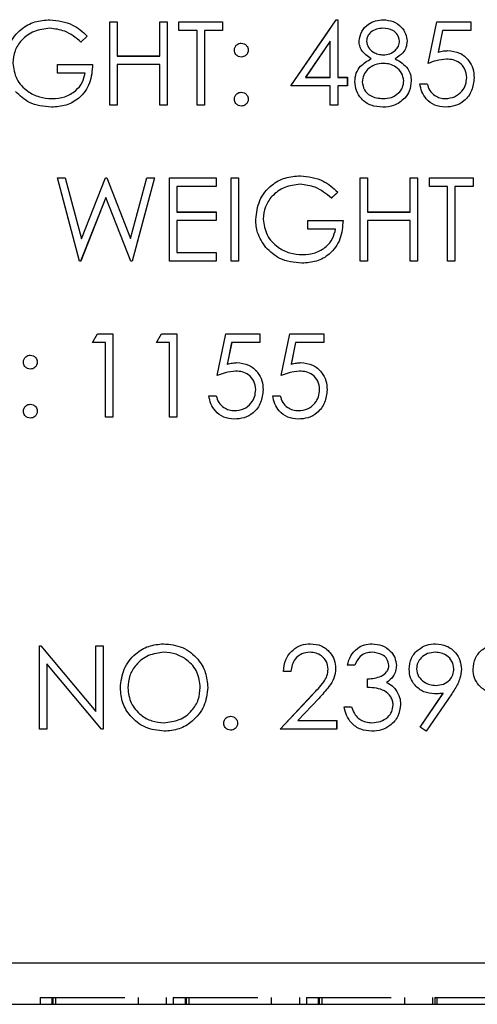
# Model space of a CAD drawing. Header units: inches. Extents: x 220 to 877, y 4 to 174.
# Tile 46 of 256: x 243.219 to 243.88, y 30.12 to 31.54. Entities that reach past the tile are written whole.
import ezdxf

# ---------------------------------------------------------------- set-up
doc = ezdxf.new("R2010")
doc.units = ezdxf.units.IN
doc.header["$LTSCALE"] = 0.5
doc.header["$MEASUREMENT"] = 0
doc.linetypes.add('HIDDEN', pattern=[0.225, 0.15, -0.075])
doc.layers.add('SID-M-H', color=4, linetype='HIDDEN')
doc.layers.add('SID-M-S', color=105, linetype='Continuous')

msp = doc.modelspace()

# ---------------------------------------------------------------- linework, layer by layer
at = {"layer": 'SID-M-H'}
for p, q in [((243.61072, 31.44403), (243.67623, 31.53941)), ((243.67623, 31.53941), (243.67842, 31.53941)), ((243.67842, 31.53941), (243.67842, 31.45633)), ((243.34919, 31.53633), (243.35996, 31.53633)), ((243.34919, 31.41633), (243.34919, 31.53633)), ((243.35996, 31.53633), (243.35996, 31.4871)), ((243.42149, 31.53633), (243.43226, 31.53633)), ((243.42149, 31.4871), (243.42149, 31.53633)), ((243.43226, 31.53633), (243.43226, 31.41633)), ((243.44919, 31.53633), (243.51226, 31.53633)), ((243.44919, 31.52403), (243.44919, 31.53633)), ((243.47534, 31.52403), (243.44919, 31.52403)), ((243.47534, 31.41633), (243.47534, 31.52403)), ((243.48611, 31.52403), (243.48611, 31.41633)), ((243.51226, 31.52403), (243.48611, 31.52403)), ((243.51226, 31.53633), (243.51226, 31.52403)), ((243.80919, 31.47633), (243.82149, 31.53633)), ((243.82149, 31.53633), (243.87072, 31.53633)), ((243.82991, 31.52403), (243.82344, 31.49246)), ((243.87072, 31.52403), (243.82991, 31.52403)), ((243.87072, 31.53633), (243.87072, 31.52403)), ((243.31688, 31.51585), (243.30765, 31.5071)), ((243.66765, 31.50845), (243.63188, 31.45633)), ((243.66765, 31.45633), (243.66765, 31.50845)), ((243.35996, 31.4871), (243.42149, 31.4871)), ((243.2738, 31.47479), (243.32457, 31.47479)), ((243.2738, 31.46249), (243.2738, 31.47479)), ((243.35996, 31.47479), (243.35996, 31.41633)), ((243.42149, 31.47479), (243.35996, 31.47479)), ((243.42149, 31.41633), (243.42149, 31.47479)), ((243.3138, 31.46249), (243.2738, 31.46249)), ((243.63188, 31.45633), (243.66765, 31.45633)), ((243.67842, 31.45633), (243.69226, 31.45633)), ((243.69226, 31.45633), (243.69226, 31.44403)), ((243.66765, 31.44403), (243.61072, 31.44403)), ((243.66765, 31.41633), (243.66765, 31.44403)), ((243.67842, 31.44403), (243.67842, 31.41633)), ((243.69226, 31.44403), (243.67842, 31.44403)), ((243.79688, 31.4471), (243.80765, 31.4471)), ((243.35996, 31.41633), (243.34919, 31.41633)), ((243.43226, 31.41633), (243.42149, 31.41633)), ((243.48611, 31.41633), (243.47534, 31.41633)), ((243.67842, 31.41633), (243.66765, 31.41633)), ((243.2738, 31.31133), (243.28493, 31.31133)), ((243.30572, 31.19133), (243.2738, 31.31133)), ((243.28493, 31.31133), (243.30842, 31.22333)), ((243.30842, 31.22333), (243.34334, 31.31133)), ((243.34334, 31.31133), (243.34491, 31.31133)), ((243.34491, 31.31133), (243.37919, 31.22393)), ((243.37919, 31.22393), (243.40279, 31.31133)), ((243.4138, 31.31133), (243.38145, 31.19133)), ((243.40279, 31.31133), (243.4138, 31.31133)), ((243.43534, 31.31133), (243.50303, 31.31133)), ((243.43534, 31.19133), (243.43534, 31.31133)), ((243.50303, 31.31133), (243.50303, 31.29903)), ((243.52457, 31.31133), (243.53534, 31.31133)), ((243.52457, 31.19133), (243.52457, 31.31133)), ((243.53534, 31.31133), (243.53534, 31.19133)), ((243.71072, 31.31133), (243.72149, 31.31133)), ((243.71072, 31.19133), (243.71072, 31.31133)), ((243.72149, 31.31133), (243.72149, 31.2621)), ((243.78303, 31.31133), (243.7938, 31.31133)), ((243.78303, 31.2621), (243.78303, 31.31133)), ((243.7938, 31.31133), (243.7938, 31.19133)), ((243.81072, 31.31133), (243.8738, 31.31133)), ((243.81072, 31.29903), (243.81072, 31.31133)), ((243.8738, 31.31133), (243.8738, 31.29903)), ((243.44611, 31.29903), (243.44611, 31.2621)), ((243.50303, 31.29903), (243.44611, 31.29903)), ((243.83688, 31.29903), (243.81072, 31.29903)), ((243.83688, 31.19133), (243.83688, 31.29903)), ((243.84765, 31.29903), (243.84765, 31.19133)), ((243.8738, 31.29903), (243.84765, 31.29903)), ((243.3438, 31.28311), (243.30726, 31.19133)), ((243.37991, 31.19133), (243.3438, 31.28311)), ((243.67842, 31.29085), (243.66919, 31.2821)), ((243.44611, 31.2621), (243.50303, 31.2621)), ((243.50303, 31.2621), (243.50303, 31.24979)), ((243.72149, 31.2621), (243.78303, 31.2621)), ((243.44611, 31.24979), (243.44611, 31.20364)), ((243.50303, 31.24979), (243.44611, 31.24979)), ((243.63534, 31.24979), (243.68611, 31.24979)), ((243.63534, 31.23749), (243.63534, 31.24979)), ((243.72149, 31.24979), (243.72149, 31.19133)), ((243.78303, 31.24979), (243.72149, 31.24979)), ((243.78303, 31.19133), (243.78303, 31.24979)), ((243.67534, 31.23749), (243.63534, 31.23749)), ((243.44611, 31.20364), (243.50303, 31.20364)), ((243.50303, 31.20364), (243.50303, 31.19133)), ((243.30726, 31.19133), (243.30572, 31.19133)), ((243.38145, 31.19133), (243.37991, 31.19133)), ((243.50303, 31.19133), (243.43534, 31.19133)), ((243.53534, 31.19133), (243.52457, 31.19133)), ((243.72149, 31.19133), (243.71072, 31.19133)), ((243.7938, 31.19133), (243.78303, 31.19133)), ((243.84765, 31.19133), (243.83688, 31.19133)), ((243.32457, 31.07403), (243.33161, 31.08633)), ((243.33161, 31.08633), (243.3538, 31.08633)), ((243.3538, 31.08633), (243.3538, 30.96633)), ((243.41688, 31.07403), (243.42392, 31.08633)), ((243.42392, 31.08633), (243.44611, 31.08633)), ((243.44611, 31.08633), (243.44611, 30.96633)), ((243.50457, 31.02633), (243.51688, 31.08633)), ((243.51688, 31.08633), (243.56611, 31.08633)), ((243.56611, 31.08633), (243.56611, 31.07403)), ((243.59688, 31.02633), (243.60919, 31.08633)), ((243.60919, 31.08633), (243.65842, 31.08633)), ((243.65842, 31.08633), (243.65842, 31.07403)), ((243.34303, 31.07403), (243.32457, 31.07403)), ((243.34303, 30.96633), (243.34303, 31.07403)), ((243.43534, 31.07403), (243.41688, 31.07403)), ((243.43534, 30.96633), (243.43534, 31.07403)), ((243.52529, 31.07403), (243.51883, 31.04246)), ((243.56611, 31.07403), (243.52529, 31.07403)), ((243.6176, 31.07403), (243.61113, 31.04246)), ((243.65842, 31.07403), (243.6176, 31.07403)), ((243.49226, 30.9971), (243.50303, 30.9971)), ((243.58457, 30.9971), (243.59534, 30.9971)), ((243.3538, 30.96633), (243.34303, 30.96633)), ((243.44611, 30.96633), (243.43534, 30.96633)), ((243.24765, 30.63633), (243.24991, 30.63633)), ((243.24765, 30.51633), (243.24765, 30.63633)), ((243.24991, 30.63633), (243.32919, 30.54189)), ((243.32919, 30.63633), (243.33996, 30.63633)), ((243.32919, 30.54189), (243.32919, 30.63633)), ((243.33996, 30.63633), (243.33996, 30.51633)), ((243.3375, 30.51633), (243.25842, 30.61056)), ((243.25842, 30.61056), (243.25842, 30.51633)), ((243.70303, 30.60864), (243.69226, 30.60864)), ((243.61072, 30.59941), (243.59996, 30.59941)), ((243.72149, 30.57633), (243.72149, 30.58864)), ((243.59534, 30.51633), (243.64188, 30.566)), ((243.65106, 30.56068), (243.62104, 30.52864)), ((243.7975, 30.51924), (243.83087, 30.56802)), ((243.84306, 30.56729), (243.80611, 30.51326)), ((243.68765, 30.54864), (243.69842, 30.54864)), ((243.25842, 30.51633), (243.24765, 30.51633)), ((243.33996, 30.51633), (243.3375, 30.51633)), ((243.67688, 30.51633), (243.59534, 30.51633)), ((243.62104, 30.52864), (243.67688, 30.52864)), ((243.67688, 30.52864), (243.67688, 30.51633)), ((243.80611, 30.51326), (243.7975, 30.51924)), ((243.24869, 30.12957), (243.26727, 30.12957)), ((243.24869, 30.12957), (243.24869, 30.11957)), ((243.26567, 30.12957), (243.26567, 30.11957)), ((243.26727, 30.12957), (243.27098, 30.12957)), ((243.26727, 30.12957), (243.26727, 30.11957)), ((243.27098, 30.12957), (243.43073, 30.12957)), ((243.27098, 30.12957), (243.27098, 30.11957)), ((243.39027, 30.12957), (243.39027, 30.11957)), ((243.43073, 30.12957), (243.43073, 30.11957)), ((243.441, 30.12957), (243.45958, 30.12957)), ((243.441, 30.12957), (243.441, 30.11957)), ((243.45797, 30.12957), (243.45797, 30.11957)), ((243.45958, 30.12957), (243.46328, 30.12957)), ((243.45958, 30.12957), (243.45958, 30.11957)), ((243.46328, 30.12957), (243.46328, 30.11957)), ((243.46328, 30.12957), (243.62304, 30.12957)), ((243.58257, 30.12957), (243.58257, 30.11957)), ((243.62304, 30.12957), (243.62304, 30.11957)), ((243.63331, 30.12957), (243.65188, 30.12957)), ((243.63331, 30.12957), (243.63331, 30.11957)), ((243.65028, 30.12957), (243.65028, 30.11957)), ((243.65188, 30.12957), (243.65559, 30.12957)), ((243.65188, 30.12957), (243.65188, 30.11957)), ((243.65559, 30.12957), (243.81535, 30.12957)), ((243.65559, 30.12957), (243.65559, 30.11957)), ((243.77488, 30.12957), (243.77488, 30.11957)), ((243.81535, 30.12957), (243.81535, 30.11957)), ((243.81855, 30.12957), (243.82141, 30.12957)), ((243.81855, 30.12957), (243.81855, 30.11957)), ((243.82141, 30.12957), (243.82141, 30.11957)), ((243.82141, 30.12957), (243.91471, 30.12957))]:
    msp.add_line(p, q, dxfattribs=at)
at = {"layer": 'SID-M-S'}
for p, q in [((243.61078, 31.44417), (243.67628, 31.53956)), ((243.67628, 31.53956), (243.67847, 31.53956)), ((243.67847, 31.53956), (243.67847, 31.45648)), ((243.34924, 31.53648), (243.36001, 31.53648)), ((243.34924, 31.41648), (243.34924, 31.53648)), ((243.36001, 31.53648), (243.36001, 31.48725)), ((243.42155, 31.53648), (243.43232, 31.53648)), ((243.42155, 31.48725), (243.42155, 31.53648)), ((243.43232, 31.53648), (243.43232, 31.41648)), ((243.44924, 31.53648), (243.51232, 31.53648)), ((243.44924, 31.52417), (243.44924, 31.53648)), ((243.47539, 31.52417), (243.44924, 31.52417)), ((243.47539, 31.41648), (243.47539, 31.52417)), ((243.48616, 31.52417), (243.48616, 31.41648)), ((243.51232, 31.52417), (243.48616, 31.52417)), ((243.51232, 31.53648), (243.51232, 31.52417)), ((243.80924, 31.47648), (243.82155, 31.53648)), ((243.82155, 31.53648), (243.87078, 31.53648)), ((243.82996, 31.52417), (243.82349, 31.49261)), ((243.87078, 31.52417), (243.82996, 31.52417)), ((243.87078, 31.53648), (243.87078, 31.52417)), ((243.31693, 31.516), (243.3077, 31.50725)), ((243.6677, 31.5086), (243.63193, 31.45648)), ((243.6677, 31.45648), (243.6677, 31.5086)), ((243.36001, 31.48725), (243.42155, 31.48725)), ((243.27385, 31.47494), (243.32462, 31.47494)), ((243.27385, 31.46263), (243.27385, 31.47494)), ((243.36001, 31.47494), (243.36001, 31.41648)), ((243.42155, 31.47494), (243.36001, 31.47494)), ((243.42155, 31.41648), (243.42155, 31.47494)), ((243.31385, 31.46263), (243.27385, 31.46263)), ((243.63193, 31.45648), (243.6677, 31.45648)), ((243.67847, 31.45648), (243.69232, 31.45648)), ((243.69232, 31.45648), (243.69232, 31.44417)), ((243.6677, 31.44417), (243.61078, 31.44417)), ((243.6677, 31.41648), (243.6677, 31.44417)), ((243.67847, 31.44417), (243.67847, 31.41648)), ((243.69232, 31.44417), (243.67847, 31.44417)), ((243.79693, 31.44725), (243.8077, 31.44725)), ((243.36001, 31.41648), (243.34924, 31.41648)), ((243.43232, 31.41648), (243.42155, 31.41648)), ((243.48616, 31.41648), (243.47539, 31.41648)), ((243.67847, 31.41648), (243.6677, 31.41648)), ((243.27385, 31.31148), (243.28498, 31.31148)), ((243.30578, 31.19148), (243.27385, 31.31148)), ((243.28498, 31.31148), (243.30847, 31.22347)), ((243.30847, 31.22347), (243.3434, 31.31148)), ((243.3434, 31.31148), (243.34496, 31.31148)), ((243.34496, 31.31148), (243.37924, 31.22408)), ((243.37924, 31.22408), (243.40284, 31.31148)), ((243.41385, 31.31148), (243.3815, 31.19148)), ((243.40284, 31.31148), (243.41385, 31.31148)), ((243.43539, 31.31148), (243.50309, 31.31148)), ((243.43539, 31.19148), (243.43539, 31.31148)), ((243.50309, 31.31148), (243.50309, 31.29917)), ((243.52462, 31.31148), (243.53539, 31.31148)), ((243.52462, 31.19148), (243.52462, 31.31148)), ((243.53539, 31.31148), (243.53539, 31.19148)), ((243.71078, 31.31148), (243.72155, 31.31148)), ((243.71078, 31.19148), (243.71078, 31.31148)), ((243.72155, 31.31148), (243.72155, 31.26225)), ((243.78309, 31.31148), (243.79385, 31.31148)), ((243.78309, 31.26225), (243.78309, 31.31148)), ((243.79385, 31.31148), (243.79385, 31.19148)), ((243.81078, 31.31148), (243.87385, 31.31148)), ((243.81078, 31.29917), (243.81078, 31.31148)), ((243.87385, 31.31148), (243.87385, 31.29917)), ((243.44616, 31.29917), (243.44616, 31.26225)), ((243.50309, 31.29917), (243.44616, 31.29917)), ((243.83693, 31.29917), (243.81078, 31.29917)), ((243.83693, 31.19148), (243.83693, 31.29917)), ((243.8477, 31.29917), (243.8477, 31.19148)), ((243.87385, 31.29917), (243.8477, 31.29917)), ((243.34385, 31.28326), (243.30732, 31.19148)), ((243.37996, 31.19148), (243.34385, 31.28326)), ((243.67847, 31.291), (243.66924, 31.28225)), ((243.44616, 31.26225), (243.50309, 31.26225)), ((243.50309, 31.26225), (243.50309, 31.24994)), ((243.72155, 31.26225), (243.78309, 31.26225)), ((243.44616, 31.24994), (243.44616, 31.20379)), ((243.50309, 31.24994), (243.44616, 31.24994)), ((243.63539, 31.24994), (243.68616, 31.24994)), ((243.63539, 31.23763), (243.63539, 31.24994)), ((243.72155, 31.24994), (243.72155, 31.19148)), ((243.78309, 31.24994), (243.72155, 31.24994)), ((243.78309, 31.19148), (243.78309, 31.24994)), ((243.67539, 31.23763), (243.63539, 31.23763)), ((243.44616, 31.20379), (243.50309, 31.20379)), ((243.50309, 31.20379), (243.50309, 31.19148)), ((243.30732, 31.19148), (243.30578, 31.19148)), ((243.3815, 31.19148), (243.37996, 31.19148)), ((243.50309, 31.19148), (243.43539, 31.19148)), ((243.53539, 31.19148), (243.52462, 31.19148)), ((243.72155, 31.19148), (243.71078, 31.19148)), ((243.79385, 31.19148), (243.78309, 31.19148)), ((243.8477, 31.19148), (243.83693, 31.19148)), ((243.32462, 31.07417), (243.33167, 31.08648)), ((243.33167, 31.08648), (243.35385, 31.08648)), ((243.35385, 31.08648), (243.35385, 30.96648)), ((243.41693, 31.07417), (243.42397, 31.08648)), ((243.42397, 31.08648), (243.44616, 31.08648)), ((243.44616, 31.08648), (243.44616, 30.96648)), ((243.50462, 31.02648), (243.51693, 31.08648)), ((243.51693, 31.08648), (243.56616, 31.08648)), ((243.56616, 31.08648), (243.56616, 31.07417)), ((243.59693, 31.02648), (243.60924, 31.08648)), ((243.60924, 31.08648), (243.65847, 31.08648)), ((243.65847, 31.08648), (243.65847, 31.07417)), ((243.34309, 31.07417), (243.32462, 31.07417)), ((243.34309, 30.96648), (243.34309, 31.07417)), ((243.43539, 31.07417), (243.41693, 31.07417)), ((243.43539, 30.96648), (243.43539, 31.07417)), ((243.52534, 31.07417), (243.51888, 31.04261)), ((243.56616, 31.07417), (243.52534, 31.07417)), ((243.61765, 31.07417), (243.61119, 31.04261)), ((243.65847, 31.07417), (243.61765, 31.07417)), ((243.49232, 30.99725), (243.50309, 30.99725)), ((243.58462, 30.99725), (243.59539, 30.99725)), ((243.35385, 30.96648), (243.34309, 30.96648)), ((243.44616, 30.96648), (243.43539, 30.96648)), ((243.2477, 30.63648), (243.24996, 30.63648)), ((243.2477, 30.51648), (243.2477, 30.63648)), ((243.24996, 30.63648), (243.32924, 30.54203)), ((243.32924, 30.63648), (243.34001, 30.63648)), ((243.32924, 30.54203), (243.32924, 30.63648)), ((243.34001, 30.63648), (243.34001, 30.51648)), ((243.33756, 30.51648), (243.25847, 30.61071)), ((243.25847, 30.61071), (243.25847, 30.51648)), ((243.70309, 30.60879), (243.69232, 30.60879)), ((243.61078, 30.59956), (243.60001, 30.59956)), ((243.72155, 30.57648), (243.72155, 30.58879)), ((243.59539, 30.51648), (243.64193, 30.56614)), ((243.65111, 30.56083), (243.62109, 30.52879)), ((243.79756, 30.51939), (243.83092, 30.56816)), ((243.84311, 30.56744), (243.80616, 30.5134)), ((243.6877, 30.54879), (243.69847, 30.54879)), ((243.25847, 30.51648), (243.2477, 30.51648)), ((243.34001, 30.51648), (243.33756, 30.51648)), ((243.67693, 30.51648), (243.59539, 30.51648)), ((243.62109, 30.52879), (243.67693, 30.52879)), ((243.67693, 30.52879), (243.67693, 30.51648)), ((243.80616, 30.5134), (243.79756, 30.51939)), ((224.04957, 30.17957), (257.54957, 30.17957)), ((242.04957, 30.11957), (245.04957, 30.11957))]:
    msp.add_line(p, q, dxfattribs=at)
for points, knots in [([(243.19847, 31.47653), (243.19965, 31.48593), (243.20202, 31.50474), (243.21928, 31.52584), (243.2408, 31.53777), (243.25561, 31.53896), (243.26301, 31.53956)], [0, 0, 0, 0, 0.2795897, 0.5590718, 0.7794111, 1, 1, 1, 1]), ([(243.26301, 31.53956), (243.27443, 31.53813), (243.29488, 31.53559), (243.31018, 31.522), (243.31693, 31.516)], [0, 0, 0, 0, 0.558579, 1, 1, 1, 1]), ([(243.70924, 31.50876), (243.71009, 31.51357), (243.71179, 31.52319), (243.7217, 31.53316), (243.733, 31.53864), (243.7406, 31.53925), (243.74441, 31.53956)], [0, 0, 0, 0, 0.27880576, 0.55845725, 0.77915951, 1, 1, 1, 1]), ([(243.74441, 31.53956), (243.74919, 31.53903), (243.75876, 31.53798), (243.76998, 31.53006), (243.77709, 31.51969), (243.77801, 31.51218), (243.77847, 31.50843)], [0, 0, 0, 0, 0.2799289, 0.5596229, 0.7799456, 1, 1, 1, 1]), ([(243.26265, 31.52725), (243.25506, 31.52632), (243.23988, 31.52448), (243.22216, 31.51167), (243.21126, 31.49492), (243.20991, 31.48298), (243.20924, 31.47701)], [0, 0, 0, 0, 0.2798474, 0.5595549, 0.7798473, 1, 1, 1, 1]), ([(243.3077, 31.50725), (243.30028, 31.51335), (243.28703, 31.52425), (243.2701, 31.52633), (243.26265, 31.52725)], [0, 0, 0, 0, 0.5598397, 1, 1, 1, 1]), ([(243.74381, 31.52725), (243.74065, 31.52704), (243.73436, 31.52661), (243.72663, 31.52218), (243.72102, 31.51602), (243.72035, 31.51107), (243.72001, 31.5086)], [0, 0, 0, 0, 0.2806507, 0.5605655, 0.7806204, 1, 1, 1, 1]), ([(243.7677, 31.50884), (243.76706, 31.51192), (243.76577, 31.51811), (243.75693, 31.52608), (243.74878, 31.5268), (243.74381, 31.52725)], [0, 0, 0, 0, 0.2789711, 0.5599188, 1, 1, 1, 1]), ([(243.52924, 31.49571), (243.52942, 31.49718), (243.52979, 31.50012), (243.5325, 31.50338), (243.53577, 31.50539), (243.53808, 31.5056), (243.53924, 31.50571)], [0, 0, 0, 0, 0.2795852, 0.5594544, 0.7796968, 1, 1, 1, 1]), ([(243.53924, 31.48571), (243.53776, 31.48588), (243.53481, 31.48623), (243.53155, 31.48896), (243.52954, 31.49223), (243.52934, 31.49455), (243.52924, 31.49571)], [0, 0, 0, 0, 0.2796468, 0.5592988, 0.77961483, 1, 1, 1, 1]), ([(243.53924, 31.50571), (243.54072, 31.50554), (243.54368, 31.50521), (243.54691, 31.50245), (243.54896, 31.4992), (243.54915, 31.49687), (243.54924, 31.49571)], [0, 0, 0, 0, 0.2796016, 0.559212, 0.7794752, 1, 1, 1, 1]), ([(243.54924, 31.49571), (243.54907, 31.49423), (243.54874, 31.49127), (243.54599, 31.48803), (243.54272, 31.486), (243.5404, 31.48581), (243.53924, 31.48571)], [0, 0, 0, 0, 0.2795175, 0.5593264, 0.7795441, 1, 1, 1, 1]), ([(243.72676, 31.48333), (243.72161, 31.48675), (243.71442, 31.49152), (243.70985, 31.50161), (243.70944, 31.50638), (243.70924, 31.50876)], [0, 0, 0, 0, 0.5577522, 0.7789324, 1, 1, 1, 1]), ([(243.72001, 31.5086), (243.72068, 31.50542), (243.72203, 31.49903), (243.72916, 31.49299), (243.73663, 31.48934), (243.7417, 31.48897), (243.74424, 31.48879)], [0, 0, 0, 0, 0.2777214, 0.5582236, 0.7790716, 1, 1, 1, 1]), ([(243.74424, 31.48879), (243.74742, 31.48913), (243.75378, 31.4898), (243.76149, 31.49467), (243.76653, 31.50138), (243.76731, 31.50635), (243.7677, 31.50884)], [0, 0, 0, 0, 0.28023702, 0.56014541, 0.78043479, 1, 1, 1, 1]), ([(243.77847, 31.50843), (243.7782, 31.50543), (243.77766, 31.49945), (243.77197, 31.48999), (243.76542, 31.48586), (243.76143, 31.48333)], [0, 0, 0, 0, 0.2801589, 0.560243, 1, 1, 1, 1]), ([(243.70309, 31.45045), (243.70348, 31.45445), (243.70427, 31.46247), (243.71233, 31.47491), (243.72129, 31.48014), (243.72676, 31.48333)], [0, 0, 0, 0, 0.2799866, 0.5599013, 1, 1, 1, 1]), ([(243.76143, 31.48333), (243.76823, 31.47921), (243.77772, 31.47346), (243.78393, 31.46062), (243.78439, 31.45449), (243.78462, 31.45143)], [0, 0, 0, 0, 0.55827137, 0.77908878, 1, 1, 1, 1]), ([(243.83568, 31.48263), (243.8306, 31.48211), (243.82151, 31.48117), (243.81299, 31.47791), (243.80924, 31.47648)], [0, 0, 0, 0, 0.55941616, 1, 1, 1, 1]), ([(243.82349, 31.49261), (243.82609, 31.49332), (243.83072, 31.4946), (243.83552, 31.49484), (243.83763, 31.49494)], [0, 0, 0, 0, 0.5600642, 1, 1, 1, 1]), ([(243.86462, 31.45614), (243.86418, 31.4603), (243.86329, 31.46859), (243.85521, 31.4776), (243.84543, 31.48207), (243.83893, 31.48245), (243.83568, 31.48263)], [0, 0, 0, 0, 0.279539, 0.5586168, 0.7790473, 1, 1, 1, 1]), ([(243.83763, 31.49494), (243.84337, 31.49433), (243.85484, 31.49312), (243.86745, 31.48231), (243.87448, 31.46918), (243.87509, 31.46019), (243.87539, 31.45569)], [0, 0, 0, 0, 0.2796881, 0.5590255, 0.7792916, 1, 1, 1, 1]), ([(243.20924, 31.47701), (243.21047, 31.46908), (243.21292, 31.4532), (243.22885, 31.43643), (243.24735, 31.4272), (243.25986, 31.42621), (243.26611, 31.42571)], [0, 0, 0, 0, 0.2790614, 0.5585842, 0.7792365, 1, 1, 1, 1]), ([(243.32462, 31.47494), (243.32388, 31.46588), (243.32241, 31.4478), (243.30723, 31.4264), (243.28649, 31.41486), (243.27229, 31.41389), (243.26518, 31.4134)], [0, 0, 0, 0, 0.2803512, 0.5593674, 0.7793709, 1, 1, 1, 1]), ([(243.7445, 31.47648), (243.74029, 31.47612), (243.73186, 31.4754), (243.72193, 31.46869), (243.71507, 31.46), (243.71426, 31.45339), (243.71385, 31.45009)], [0, 0, 0, 0, 0.2802829, 0.5601377, 0.7802983, 1, 1, 1, 1]), ([(243.77385, 31.45122), (243.77315, 31.4552), (243.77174, 31.46319), (243.76322, 31.47111), (243.75397, 31.47581), (243.74766, 31.47626), (243.7445, 31.47648)], [0, 0, 0, 0, 0.2783033, 0.5585094, 0.7791463, 1, 1, 1, 1]), ([(243.26611, 31.42571), (243.27231, 31.42618), (243.28468, 31.42713), (243.29988, 31.43606), (243.31041, 31.44839), (243.31271, 31.45789), (243.31385, 31.46263)], [0, 0, 0, 0, 0.2802537, 0.5599124, 0.7799408, 1, 1, 1, 1]), ([(243.87539, 31.45569), (243.87469, 31.44946), (243.87329, 31.43702), (243.86251, 31.42255), (243.84825, 31.41452), (243.83845, 31.41378), (243.83354, 31.4134)], [0, 0, 0, 0, 0.2798641, 0.559271, 0.7794235, 1, 1, 1, 1]), ([(243.83417, 31.42571), (243.83866, 31.42624), (243.84766, 31.42729), (243.85768, 31.4355), (243.86378, 31.44553), (243.86434, 31.4526), (243.86462, 31.45614)], [0, 0, 0, 0, 0.279617, 0.5593571, 0.7795592, 1, 1, 1, 1]), ([(243.74369, 31.4134), (243.73788, 31.41377), (243.7263, 31.41449), (243.71278, 31.42422), (243.70463, 31.4369), (243.7036, 31.44593), (243.70309, 31.45045)], [0, 0, 0, 0, 0.2805448, 0.5592692, 0.7798157, 1, 1, 1, 1]), ([(243.71385, 31.45009), (243.71453, 31.44608), (243.71588, 31.43807), (243.72698, 31.4275), (243.73743, 31.42639), (243.74381, 31.42571)], [0, 0, 0, 0, 0.2798334, 0.5601982, 1, 1, 1, 1]), ([(243.74381, 31.42571), (243.74794, 31.42599), (243.75619, 31.42656), (243.76614, 31.43286), (243.77269, 31.44151), (243.77347, 31.44798), (243.77385, 31.45122)], [0, 0, 0, 0, 0.2806017, 0.5599618, 0.7801797, 1, 1, 1, 1]), ([(243.78462, 31.45143), (243.78414, 31.44632), (243.78328, 31.43719), (243.7779, 31.42982), (243.77554, 31.42658)], [0, 0, 0, 0, 0.559346, 1, 1, 1, 1]), ([(243.83354, 31.4134), (243.8284, 31.41393), (243.81811, 31.41498), (243.80648, 31.42416), (243.79929, 31.43536), (243.79772, 31.44328), (243.79693, 31.44725)], [0, 0, 0, 0, 0.2796245, 0.5590192, 0.7793803, 1, 1, 1, 1]), ([(243.8077, 31.44725), (243.80863, 31.44386), (243.81048, 31.43709), (243.81781, 31.43023), (243.82598, 31.42641), (243.83144, 31.42594), (243.83417, 31.42571)], [0, 0, 0, 0, 0.2800502, 0.5591657, 0.7795831, 1, 1, 1, 1]), ([(243.26518, 31.4134), (243.25397, 31.41442), (243.23394, 31.41625), (243.21953, 31.43003), (243.21318, 31.4361)], [0, 0, 0, 0, 0.5596174, 1, 1, 1, 1]), ([(243.52924, 31.42494), (243.52941, 31.42642), (243.52977, 31.42937), (243.53248, 31.43263), (243.53576, 31.43464), (243.53808, 31.43484), (243.53924, 31.43494)], [0, 0, 0, 0, 0.2795762, 0.5592837, 0.7795524, 1, 1, 1, 1]), ([(243.53924, 31.41494), (243.53777, 31.41512), (243.53483, 31.41549), (243.53157, 31.4182), (243.52956, 31.42147), (243.52935, 31.42378), (243.52924, 31.42494)], [0, 0, 0, 0, 0.2795812, 0.5591432, 0.7795754, 1, 1, 1, 1]), ([(243.53924, 31.43494), (243.54072, 31.43477), (243.54368, 31.43444), (243.54691, 31.43169), (243.54896, 31.42843), (243.54915, 31.4261), (243.54924, 31.42494)], [0, 0, 0, 0, 0.2796016, 0.559212, 0.7794752, 1, 1, 1, 1]), ([(243.54924, 31.42494), (243.54906, 31.42347), (243.54872, 31.42052), (243.54598, 31.41727), (243.54271, 31.41525), (243.5404, 31.41505), (243.53924, 31.41494)], [0, 0, 0, 0, 0.2794691, 0.5593578, 0.7796739, 1, 1, 1, 1]), ([(243.77554, 31.42658), (243.77036, 31.42218), (243.76108, 31.4143), (243.74902, 31.41368), (243.74369, 31.4134)], [0, 0, 0, 0, 0.5577579, 1, 1, 1, 1]), ([(243.56001, 31.25153), (243.56119, 31.26093), (243.56356, 31.27974), (243.58082, 31.30084), (243.60234, 31.31277), (243.61715, 31.31396), (243.62455, 31.31456)], [0, 0, 0, 0, 0.2795897, 0.5590718, 0.7794111, 1, 1, 1, 1]), ([(243.62455, 31.31456), (243.63597, 31.31313), (243.65642, 31.31059), (243.67172, 31.297), (243.67847, 31.291)], [0, 0, 0, 0, 0.558579, 1, 1, 1, 1]), ([(243.62419, 31.30225), (243.6166, 31.30132), (243.60142, 31.29948), (243.5837, 31.28667), (243.5728, 31.26992), (243.57145, 31.25798), (243.57078, 31.25201)], [0, 0, 0, 0, 0.2798474, 0.5595549, 0.7798473, 1, 1, 1, 1]), ([(243.66924, 31.28225), (243.66182, 31.28835), (243.64857, 31.29925), (243.63164, 31.30133), (243.62419, 31.30225)], [0, 0, 0, 0, 0.5598397, 1, 1, 1, 1]), ([(243.57472, 31.2111), (243.56998, 31.21796), (243.56151, 31.23022), (243.56047, 31.24501), (243.56001, 31.25153)], [0, 0, 0, 0, 0.5593165, 1, 1, 1, 1]), ([(243.57078, 31.25201), (243.57201, 31.24408), (243.57446, 31.2282), (243.59039, 31.21143), (243.60889, 31.2022), (243.6214, 31.20121), (243.62765, 31.20071)], [0, 0, 0, 0, 0.2790614, 0.5585842, 0.7792365, 1, 1, 1, 1]), ([(243.68616, 31.24994), (243.68542, 31.24088), (243.68395, 31.2228), (243.66876, 31.2014), (243.64802, 31.18986), (243.63382, 31.18889), (243.62672, 31.1884)], [0, 0, 0, 0, 0.2803512, 0.5593674, 0.7793709, 1, 1, 1, 1]), ([(243.62765, 31.20071), (243.63384, 31.20118), (243.64621, 31.20213), (243.66142, 31.21106), (243.67195, 31.22339), (243.67425, 31.23289), (243.67539, 31.23763)], [0, 0, 0, 0, 0.2802537, 0.5599124, 0.7799408, 1, 1, 1, 1]), ([(243.62672, 31.1884), (243.61551, 31.18942), (243.59548, 31.19125), (243.58107, 31.20503), (243.57472, 31.2111)], [0, 0, 0, 0, 0.5596174, 1, 1, 1, 1]), ([(243.22462, 31.04571), (243.22481, 31.04718), (243.22517, 31.05012), (243.22789, 31.05338), (243.23116, 31.05539), (243.23347, 31.0556), (243.23462, 31.05571)], [0, 0, 0, 0, 0.2795852, 0.5594544, 0.7796968, 1, 1, 1, 1]), ([(243.23462, 31.05571), (243.2361, 31.05554), (243.23906, 31.05521), (243.24229, 31.05245), (243.24435, 31.0492), (243.24453, 31.04687), (243.24462, 31.04571)], [0, 0, 0, 0, 0.2796016, 0.559212, 0.7794752, 1, 1, 1, 1]), ([(243.23462, 31.03571), (243.23315, 31.03588), (243.2302, 31.03623), (243.22694, 31.03896), (243.22493, 31.04223), (243.22473, 31.04455), (243.22462, 31.04571)], [0, 0, 0, 0, 0.2796468, 0.5592988, 0.7796148, 1, 1, 1, 1]), ([(243.24462, 31.04571), (243.24446, 31.04423), (243.24413, 31.04127), (243.24138, 31.03803), (243.23811, 31.036), (243.23579, 31.03581), (243.23462, 31.03571)], [0, 0, 0, 0, 0.2795175, 0.5593264, 0.7795441, 1, 1, 1, 1]), ([(243.51888, 31.04261), (243.52147, 31.04332), (243.52611, 31.0446), (243.5309, 31.04484), (243.53301, 31.04494)], [0, 0, 0, 0, 0.5600642, 1, 1, 1, 1]), ([(243.53301, 31.04494), (243.53875, 31.04433), (243.55022, 31.04312), (243.56284, 31.03231), (243.56986, 31.01918), (243.57047, 31.01019), (243.57078, 31.00569)], [0, 0, 0, 0, 0.2796881, 0.5590255, 0.7792916, 1, 1, 1, 1]), ([(243.61119, 31.04261), (243.61378, 31.04332), (243.61842, 31.0446), (243.62321, 31.04484), (243.62532, 31.04494)], [0, 0, 0, 0, 0.5600642, 1, 1, 1, 1]), ([(243.62532, 31.04494), (243.63106, 31.04433), (243.64253, 31.04312), (243.65515, 31.03231), (243.66217, 31.01918), (243.66278, 31.01019), (243.66309, 31.00569)], [0, 0, 0, 0, 0.2796881, 0.5590255, 0.7792916, 1, 1, 1, 1]), ([(243.53107, 31.03263), (243.52598, 31.03211), (243.5169, 31.03117), (243.50838, 31.02791), (243.50462, 31.02648)], [0, 0, 0, 0, 0.55941616, 1, 1, 1, 1]), ([(243.56001, 31.00614), (243.55956, 31.0103), (243.55868, 31.01859), (243.55059, 31.0276), (243.54081, 31.03207), (243.53432, 31.03245), (243.53107, 31.03263)], [0, 0, 0, 0, 0.279539, 0.5586168, 0.7790473, 1, 1, 1, 1]), ([(243.62337, 31.03263), (243.61829, 31.03211), (243.60921, 31.03117), (243.60069, 31.02791), (243.59693, 31.02648)], [0, 0, 0, 0, 0.55941616, 1, 1, 1, 1]), ([(243.65232, 31.00614), (243.65187, 31.0103), (243.65098, 31.01859), (243.6429, 31.0276), (243.63312, 31.03207), (243.62662, 31.03245), (243.62337, 31.03263)], [0, 0, 0, 0, 0.279539, 0.5586168, 0.7790473, 1, 1, 1, 1]), ([(243.57078, 31.00569), (243.57007, 30.99946), (243.56867, 30.98702), (243.55789, 30.97255), (243.54363, 30.96452), (243.53383, 30.96378), (243.52893, 30.9634)], [0, 0, 0, 0, 0.27986414, 0.55927095, 0.77942351, 1, 1, 1, 1]), ([(243.52955, 30.97571), (243.53405, 30.97624), (243.54304, 30.97729), (243.55306, 30.9855), (243.55916, 30.99553), (243.55973, 31.0026), (243.56001, 31.00614)], [0, 0, 0, 0, 0.279617, 0.5593571, 0.7795592, 1, 1, 1, 1]), ([(243.66309, 31.00569), (243.66238, 30.99946), (243.66098, 30.98702), (243.6502, 30.97255), (243.63594, 30.96452), (243.62614, 30.96378), (243.62123, 30.9634)], [0, 0, 0, 0, 0.2798641, 0.559271, 0.7794235, 1, 1, 1, 1]), ([(243.62186, 30.97571), (243.62635, 30.97624), (243.63535, 30.97729), (243.64537, 30.9855), (243.65147, 30.99553), (243.65203, 31.0026), (243.65232, 31.00614)], [0, 0, 0, 0, 0.279617, 0.5593571, 0.7795592, 1, 1, 1, 1]), ([(243.22462, 30.97494), (243.2248, 30.97642), (243.22515, 30.97937), (243.22786, 30.98263), (243.23115, 30.98464), (243.23346, 30.98484), (243.23462, 30.98494)], [0, 0, 0, 0, 0.2795762, 0.5592837, 0.7795524, 1, 1, 1, 1]), ([(243.23462, 30.98494), (243.2361, 30.98477), (243.23906, 30.98444), (243.24229, 30.98169), (243.24435, 30.97843), (243.24453, 30.9761), (243.24462, 30.97494)], [0, 0, 0, 0, 0.2796016, 0.559212, 0.7794752, 1, 1, 1, 1]), ([(243.52893, 30.9634), (243.52378, 30.96393), (243.5135, 30.96498), (243.50187, 30.97416), (243.49467, 30.98536), (243.4931, 30.99328), (243.49232, 30.99725)], [0, 0, 0, 0, 0.2796245, 0.5590192, 0.7793803, 1, 1, 1, 1]), ([(243.50309, 30.99725), (243.50401, 30.99386), (243.50587, 30.98709), (243.5132, 30.98023), (243.52136, 30.97641), (243.52682, 30.97594), (243.52955, 30.97571)], [0, 0, 0, 0, 0.2800502, 0.5591657, 0.7795831, 1, 1, 1, 1]), ([(243.62123, 30.9634), (243.61609, 30.96393), (243.60581, 30.96498), (243.59418, 30.97416), (243.58698, 30.98536), (243.58541, 30.99328), (243.58462, 30.99725)], [0, 0, 0, 0, 0.2796245, 0.5590192, 0.7793803, 1, 1, 1, 1]), ([(243.59539, 30.99725), (243.59632, 30.99386), (243.59817, 30.98709), (243.60551, 30.98023), (243.61367, 30.97641), (243.61913, 30.97594), (243.62186, 30.97571)], [0, 0, 0, 0, 0.2800502, 0.5591657, 0.7795831, 1, 1, 1, 1]), ([(243.23462, 30.96494), (243.23315, 30.96512), (243.23021, 30.96549), (243.22696, 30.9682), (243.22495, 30.97147), (243.22473, 30.97378), (243.22462, 30.97494)], [0, 0, 0, 0, 0.2795812, 0.5591432, 0.7795754, 1, 1, 1, 1]), ([(243.24462, 30.97494), (243.24445, 30.97347), (243.2441, 30.97052), (243.24137, 30.96727), (243.2381, 30.96525), (243.23578, 30.96505), (243.23462, 30.96494)], [0, 0, 0, 0, 0.27946914, 0.55935777, 0.77967393, 1, 1, 1, 1]), ([(243.36462, 30.57595), (243.36573, 30.58521), (243.36795, 30.60372), (243.38437, 30.62481), (243.4051, 30.63738), (243.41966, 30.63883), (243.42693, 30.63956)], [0, 0, 0, 0, 0.279731, 0.5593268, 0.7796805, 1, 1, 1, 1]), ([(243.42693, 30.63956), (243.43633, 30.63857), (243.45514, 30.6366), (243.47616, 30.61957), (243.48893, 30.59866), (243.49016, 30.58391), (243.49078, 30.57653)], [0, 0, 0, 0, 0.2797673, 0.5593585, 0.7795711, 1, 1, 1, 1]), ([(243.60001, 30.59956), (243.60071, 30.60539), (243.6021, 30.61705), (243.61234, 30.63038), (243.62537, 30.63838), (243.63455, 30.63916), (243.63914, 30.63956)], [0, 0, 0, 0, 0.2800291, 0.5595146, 0.7796675, 1, 1, 1, 1]), ([(243.63914, 30.63956), (243.64449, 30.63906), (243.65518, 30.63806), (243.66706, 30.62829), (243.67426, 30.61643), (243.67501, 30.60807), (243.67539, 30.60388)], [0, 0, 0, 0, 0.2798903, 0.5592237, 0.7795824, 1, 1, 1, 1]), ([(243.69232, 30.60879), (243.6937, 30.6134), (243.69646, 30.62262), (243.70563, 30.63282), (243.71672, 30.63868), (243.72427, 30.63926), (243.72804, 30.63956)], [0, 0, 0, 0, 0.2802877, 0.5596797, 0.7797465, 1, 1, 1, 1]), ([(243.72804, 30.63956), (243.7329, 30.63903), (243.74261, 30.63799), (243.75423, 30.63028), (243.76161, 30.61982), (243.76259, 30.61219), (243.76309, 30.60838)], [0, 0, 0, 0, 0.280085, 0.5598683, 0.7800992, 1, 1, 1, 1]), ([(243.78155, 30.6028), (243.7822, 30.60834), (243.78351, 30.61943), (243.79411, 30.63147), (243.80673, 30.63835), (243.81541, 30.63916), (243.81974, 30.63956)], [0, 0, 0, 0, 0.2795384, 0.558851, 0.7794523, 1, 1, 1, 1]), ([(243.81974, 30.63956), (243.8252, 30.63891), (243.8361, 30.63763), (243.84847, 30.62784), (243.85563, 30.61552), (243.8565, 30.60696), (243.85693, 30.60268)], [0, 0, 0, 0, 0.2797299, 0.5591633, 0.7796116, 1, 1, 1, 1]), ([(243.87385, 30.6028), (243.87451, 30.60834), (243.87582, 30.61943), (243.88642, 30.63147), (243.89904, 30.63835), (243.90771, 30.63916), (243.91205, 30.63956)], [0, 0, 0, 0, 0.2795384, 0.558851, 0.7794523, 1, 1, 1, 1]), ([(243.42746, 30.62725), (243.41989, 30.62627), (243.40473, 30.6243), (243.3874, 30.61093), (243.37703, 30.59393), (243.37594, 30.58198), (243.37539, 30.576)], [0, 0, 0, 0, 0.2796271, 0.5593495, 0.7796302, 1, 1, 1, 1]), ([(243.48001, 30.57655), (243.47909, 30.58417), (243.47724, 30.59941), (243.46264, 30.61593), (243.44535, 30.62549), (243.43342, 30.62666), (243.42746, 30.62725)], [0, 0, 0, 0, 0.279468, 0.5588703, 0.7795158, 1, 1, 1, 1]), ([(243.63859, 30.62725), (243.63449, 30.62683), (243.6263, 30.62599), (243.61704, 30.61851), (243.61205, 30.60912), (243.6112, 30.60275), (243.61078, 30.59956)], [0, 0, 0, 0, 0.2796987, 0.5588466, 0.7791762, 1, 1, 1, 1]), ([(243.66462, 30.60292), (243.66412, 30.60663), (243.66311, 30.61406), (243.65578, 30.62192), (243.64735, 30.62658), (243.64151, 30.62703), (243.63859, 30.62725)], [0, 0, 0, 0, 0.2791258, 0.5589784, 0.77935, 1, 1, 1, 1]), ([(243.72818, 30.62725), (243.72506, 30.627), (243.71883, 30.62651), (243.70891, 30.6205), (243.70529, 30.61323), (243.70309, 30.60879)], [0, 0, 0, 0, 0.28063596, 0.56036441, 1, 1, 1, 1]), ([(243.75232, 30.60843), (243.75171, 30.61157), (243.75049, 30.61788), (243.7413, 30.62565), (243.73315, 30.62664), (243.72818, 30.62725)], [0, 0, 0, 0, 0.278859, 0.5600742, 1, 1, 1, 1]), ([(243.81919, 30.62725), (243.81545, 30.62689), (243.80797, 30.62616), (243.79917, 30.62011), (243.79328, 30.61223), (243.79264, 30.60634), (243.79232, 30.6034)], [0, 0, 0, 0, 0.2800921, 0.5600105, 0.7801305, 1, 1, 1, 1]), ([(243.84616, 30.6034), (243.8456, 30.60715), (243.84449, 30.61465), (243.83667, 30.62223), (243.82803, 30.62663), (243.82214, 30.62704), (243.81919, 30.62725)], [0, 0, 0, 0, 0.2787219, 0.5585693, 0.7791712, 1, 1, 1, 1]), ([(243.64193, 30.56614), (243.64769, 30.57207), (243.6557, 30.58032), (243.66366, 30.59312), (243.6643, 30.59966), (243.66462, 30.60292)], [0, 0, 0, 0, 0.5607172, 0.7805321, 1, 1, 1, 1]), ([(243.67539, 30.60388), (243.67491, 30.59912), (243.67393, 30.5896), (243.66433, 30.57521), (243.65613, 30.56629), (243.65111, 30.56083)], [0, 0, 0, 0, 0.2792879, 0.5591538, 1, 1, 1, 1]), ([(243.72155, 30.58879), (243.72833, 30.58941), (243.73849, 30.59035), (243.74843, 30.5974), (243.75183, 30.60337), (243.75215, 30.60674), (243.75232, 30.60843)], [0, 0, 0, 0, 0.4994185, 0.749016, 0.8745437, 1, 1, 1, 1]), ([(243.76309, 30.60838), (243.76289, 30.60561), (243.7625, 30.60006), (243.75818, 30.59085), (243.75252, 30.58641), (243.74907, 30.58369)], [0, 0, 0, 0, 0.2805082, 0.5607923, 1, 1, 1, 1]), ([(243.8183, 30.56725), (243.81296, 30.56782), (243.80227, 30.56897), (243.79017, 30.57843), (243.78266, 30.5902), (243.78192, 30.5986), (243.78155, 30.6028)], [0, 0, 0, 0, 0.2798143, 0.5594885, 0.7796351, 1, 1, 1, 1]), ([(243.79232, 30.6034), (243.79292, 30.59958), (243.79414, 30.59193), (243.80237, 30.58441), (243.81128, 30.58017), (243.81729, 30.57976), (243.8203, 30.57956)], [0, 0, 0, 0, 0.2784725, 0.5584236, 0.7790976, 1, 1, 1, 1]), ([(243.8203, 30.57956), (243.824, 30.57986), (243.83139, 30.58045), (243.84003, 30.58662), (243.84533, 30.59471), (243.84588, 30.6005), (243.84616, 30.6034)], [0, 0, 0, 0, 0.2803193, 0.5595299, 0.7797528, 1, 1, 1, 1]), ([(243.85693, 30.60268), (243.85649, 30.59833), (243.85577, 30.59116), (243.85184, 30.58191), (243.84778, 30.57449), (243.84467, 30.56979), (243.84311, 30.56744)], [0, 0, 0, 0, 0.3392949, 0.5594254, 0.7796947, 1, 1, 1, 1]), ([(243.91061, 30.56725), (243.90526, 30.56782), (243.89458, 30.56897), (243.88248, 30.57843), (243.87496, 30.5902), (243.87422, 30.5986), (243.87385, 30.6028)], [0, 0, 0, 0, 0.2798143, 0.5594885, 0.7796351, 1, 1, 1, 1]), ([(243.42789, 30.5134), (243.41859, 30.51443), (243.4, 30.51649), (243.37931, 30.53345), (243.36656, 30.55405), (243.36527, 30.56865), (243.36462, 30.57595)], [0, 0, 0, 0, 0.2796633, 0.5593539, 0.7796364, 1, 1, 1, 1]), ([(243.37539, 30.576), (243.37631, 30.56844), (243.37815, 30.55331), (243.39265, 30.537), (243.40965, 30.52717), (243.42152, 30.5262), (243.42746, 30.52571)], [0, 0, 0, 0, 0.279416, 0.5590765, 0.779478, 1, 1, 1, 1]), ([(243.42746, 30.52571), (243.43508, 30.52658), (243.45032, 30.52832), (243.46797, 30.54146), (243.47835, 30.55856), (243.47946, 30.57056), (243.48001, 30.57655)], [0, 0, 0, 0, 0.2798297, 0.559389, 0.7796538, 1, 1, 1, 1]), ([(243.49078, 30.57653), (243.48972, 30.56722), (243.48761, 30.54859), (243.47052, 30.52795), (243.44983, 30.51527), (243.43521, 30.51403), (243.42789, 30.5134)], [0, 0, 0, 0, 0.2796304, 0.5593429, 0.7795972, 1, 1, 1, 1]), ([(243.75847, 30.5511), (243.7583, 30.55319), (243.75795, 30.55737), (243.75421, 30.56494), (243.74304, 30.57528), (243.73015, 30.576), (243.72155, 30.57648)], [0, 0, 0, 0, 0.12558702, 0.25119068, 0.50060497, 1, 1, 1, 1]), ([(243.74907, 30.58369), (243.75187, 30.58223), (243.75686, 30.57963), (243.76048, 30.57534), (243.76208, 30.57345)], [0, 0, 0, 0, 0.5597945, 1, 1, 1, 1]), ([(243.76208, 30.57345), (243.76438, 30.56978), (243.76849, 30.56321), (243.76901, 30.55552), (243.76924, 30.55213)], [0, 0, 0, 0, 0.5594191, 1, 1, 1, 1]), ([(243.83092, 30.56816), (243.82857, 30.56788), (243.82438, 30.56738), (243.82016, 30.56729), (243.8183, 30.56725)], [0, 0, 0, 0, 0.5599442, 1, 1, 1, 1]), ([(243.72772, 30.5134), (243.72222, 30.51388), (243.71122, 30.51485), (243.69823, 30.52406), (243.69069, 30.53618), (243.6887, 30.54458), (243.6877, 30.54879)], [0, 0, 0, 0, 0.2798859, 0.5589785, 0.7792629, 1, 1, 1, 1]), ([(243.69847, 30.54879), (243.69957, 30.5453), (243.70153, 30.53908), (243.70593, 30.5343), (243.70787, 30.5322)], [0, 0, 0, 0, 0.5606944, 1, 1, 1, 1]), ([(243.76924, 30.55213), (243.76838, 30.54624), (243.76666, 30.53446), (243.75539, 30.52151), (243.74167, 30.51448), (243.73237, 30.51376), (243.72772, 30.5134)], [0, 0, 0, 0, 0.279304, 0.5588383, 0.779277, 1, 1, 1, 1]), ([(243.72792, 30.52571), (243.73208, 30.52599), (243.74039, 30.52654), (243.75044, 30.53277), (243.75726, 30.54132), (243.75807, 30.54784), (243.75847, 30.5511)], [0, 0, 0, 0, 0.2805991, 0.5601509, 0.7803026, 1, 1, 1, 1]), ([(243.51385, 30.52494), (243.51403, 30.52642), (243.51438, 30.52937), (243.5171, 30.53263), (243.52038, 30.53464), (243.5227, 30.53484), (243.52385, 30.53494)], [0, 0, 0, 0, 0.2795762, 0.5592837, 0.7795524, 1, 1, 1, 1]), ([(243.52385, 30.53494), (243.52533, 30.53477), (243.52829, 30.53444), (243.53153, 30.53169), (243.53358, 30.52843), (243.53376, 30.5261), (243.53385, 30.52494)], [0, 0, 0, 0, 0.2796016, 0.559212, 0.7794752, 1, 1, 1, 1]), ([(243.70787, 30.5322), (243.71132, 30.53004), (243.71749, 30.52618), (243.72472, 30.52586), (243.72792, 30.52571)], [0, 0, 0, 0, 0.558748, 1, 1, 1, 1]), ([(243.52385, 30.51494), (243.52238, 30.51512), (243.51944, 30.51549), (243.51619, 30.5182), (243.51418, 30.52147), (243.51396, 30.52378), (243.51385, 30.52494)], [0, 0, 0, 0, 0.2795812, 0.5591432, 0.7795754, 1, 1, 1, 1]), ([(243.53385, 30.52494), (243.53368, 30.52347), (243.53333, 30.52052), (243.5306, 30.51727), (243.52733, 30.51525), (243.52501, 30.51505), (243.52385, 30.51494)], [0, 0, 0, 0, 0.2794691, 0.5593578, 0.7796739, 1, 1, 1, 1])]:
    msp.add_open_spline(points, degree=3, knots=knots, dxfattribs=at)

doc.saveas('drawing.dxf')
